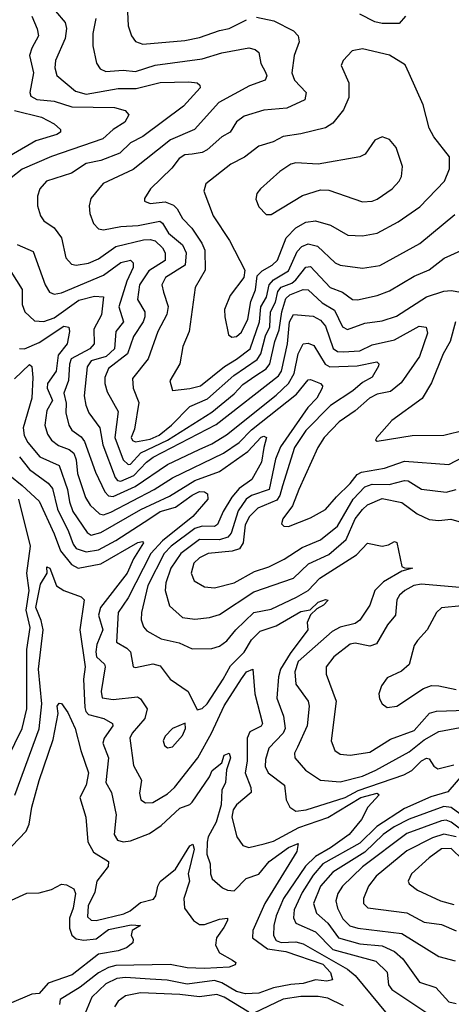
# Model space of a CAD drawing. Extents: x 1308313 to 1441400, y 959662 to 1036319.
# Tile 206 of 256: x 1320215 to 1321965, y 1022385 to 1026381. Entities that reach past the tile are written whole.
import ezdxf

# ---------------------------------------------------------------- set-up
doc = ezdxf.new("R2010")
doc.units = 0

msp = doc.modelspace()

# ---------------------------------------------------------------- linework, layer by layer
at = {"layer": '0CON10XD'}
for points in [[(1320360.4, 1026415), (1320399.4, 1026369.4), (1320405.3, 1026345), (1320400.3, 1026305), (1320360.8, 1026215), (1320358.2, 1026185), (1320366.4, 1026155), (1320441.2, 1026091.2), (1320485, 1026079.2), (1320615, 1026101.8), (1320687.9, 1026102.1), (1320785, 1026125.6), (1320901.8, 1026128.2), (1320934.5, 1026124.5), (1320946, 1026115), (1320946.9, 1026105), (1320879.9, 1026030.1), (1320715, 1025907), (1320665, 1025881.1), (1320621, 1025839), (1320545, 1025809.1), (1320485, 1025797.1), (1320425, 1025758.1), (1320324.4, 1025725), (1320296.4, 1025695), (1320287.1, 1025665), (1320288.2, 1025625), (1320299.6, 1025585), (1320313.1, 1025565), (1320355, 1025535.6), (1320384.6, 1025495), (1320402.5, 1025415), (1320425, 1025388.5), (1320445, 1025384.7), (1320495, 1025393.4), (1320535, 1025410.7), (1320605, 1025461), (1320717, 1025487), (1320745, 1025489), (1320765, 1025483.1), (1320794.7, 1025455), (1320804.7, 1025435)], [(1320652.9, 1026412.9), (1320655.3, 1026355.3), (1320668.2, 1026315), (1320685, 1026292.5), (1320715, 1026281.1), (1320885, 1026296.4), (1320945, 1026308.9), (1321025, 1026337.4), (1321065, 1026345.3), (1321135, 1026380.9)], [(1321779.4, 1026395), (1321754.3, 1026365.7), (1321685, 1026364.8), (1321655, 1026372.7), (1321595, 1026403.5)], [(1320264.4, 1026395), (1320286.4, 1026343.6), (1320291.6, 1026315), (1320264.5, 1026265.5), (1320255.2, 1026235), (1320272, 1026165), (1320255.9, 1026085.9), (1320260.3, 1026070.3), (1320285, 1026057.3), (1320355, 1026049.7), (1320427.1, 1026027.1), (1320600, 1026025), (1320642.9, 1026012.9), (1320658.1, 1025995), (1320642.2, 1025965), (1320593.8, 1025935), (1320552.6, 1025897.4), (1320345, 1025825.2), (1320225.8, 1025774.2), (1320181.2, 1025738.8)], [(1320524.7, 1026385), (1320512, 1026325), (1320512.5, 1026275), (1320526.4, 1026205), (1320541.7, 1026181.7), (1320565, 1026170.7), (1320635, 1026175.6), (1320685, 1026170.4), (1320765, 1026196.5), (1320955, 1026222), (1321035, 1026246.2), (1321145, 1026267.2), (1321170.3, 1026260.3), (1321185, 1026247.1), (1321193.5, 1026203.5), (1321211.7, 1026168.3), (1321217.1, 1026152.9), (1321210, 1026135), (1321147.6, 1026112.4), (1321022.7, 1026045), (1320924.5, 1025935.5), (1320826.3, 1025893.7), (1320675, 1025773.1), (1320554.3, 1025715.7), (1320503.3, 1025655), (1320496.5, 1025625), (1320500, 1025595), (1320514.2, 1025554.2), (1320535, 1025531.5), (1320555, 1025528.7), (1320625, 1025542.1), (1320695.6, 1025545.6), (1320783.3, 1025563.3), (1320795, 1025555.3), (1320818.1, 1025515), (1320875, 1025467), (1320890.4, 1025435), (1320886.9, 1025385), (1320805.9, 1025335), (1320791.2, 1025305), (1320798.7, 1025275), (1320817.4, 1025217.4), (1320812, 1025185), (1320775.7, 1025115), (1320735.8, 1025005), (1320672.9, 1024925), (1320675.3, 1024885), (1320697.9, 1024827.9), (1320680.3, 1024719.7), (1320668, 1024685), (1320672.6, 1024672.6), (1320685, 1024668.1), (1320745, 1024679), (1320780.4, 1024695), (1320830.7, 1024735), (1320905, 1024810.7), (1320977.3, 1024842.7), (1321083.1, 1024936.9), (1321178.7, 1025001.3), (1321193.4, 1025025), (1321211.8, 1025098.2), (1321229.5, 1025135), (1321232.5, 1025195), (1321252.7, 1025235), (1321261.8, 1025278.2), (1321275.2, 1025295), (1321318.4, 1025311.6), (1321335.4, 1025325), (1321375, 1025376.8), (1321395, 1025379.2), (1321474, 1025294), (1321523.6, 1025275), (1321565, 1025245.3), (1321585, 1025243.6), (1321665, 1025261.6), (1321715, 1025281.2), (1321815, 1025340), (1321875, 1025365.3), (1321936.8, 1025413.2), (1322005, 1025443.8)], [(1321175, 1026391.2), (1321246, 1026376), (1321325, 1026335.5), (1321344.4, 1026315), (1321348.9, 1026291.1), (1321327.7, 1026235), (1321319.1, 1026165), (1321330, 1026135), (1321377.5, 1026085), (1321371.1, 1026055), (1321298, 1026022), (1321205, 1026013.1), (1321125, 1025989.3), (1321095, 1025966.8), (1321068.2, 1025925), (1321034.4, 1025905.6), (1320975, 1025852.8), (1320955, 1025842), (1320915, 1025835.6), (1320885, 1025832.2), (1320862.1, 1025817.9), (1320831.6, 1025778.4), (1320746.4, 1025695), (1320721.4, 1025655), (1320720.8, 1025645), (1320744.7, 1025634.7), (1320805, 1025641.8), (1320838.4, 1025628.4), (1320853.5, 1025613.5), (1320875, 1025574.6), (1320912.8, 1025535), (1320953.9, 1025473.9), (1320965.7, 1025445), (1320967.2, 1025365), (1320926.5, 1025293.5), (1320902.7, 1025115), (1320876.2, 1025055), (1320864.6, 1024985), (1320824.5, 1024915), (1320835, 1024876.2), (1320905, 1024884.5)], [(1321075, 1025092.2), (1321095, 1025094.6), (1321115, 1025113.1), (1321140.8, 1025165), (1321152.3, 1025237.7), (1321171.4, 1025285), (1321178.8, 1025341.2), (1321197.8, 1025362.2), (1321239.3, 1025385), (1321260.7, 1025405), (1321296.3, 1025495), (1321335, 1025535.7), (1321375, 1025558.8), (1321415, 1025565.3), (1321475, 1025546.5), (1321545.8, 1025505.8), (1321605.8, 1025504.2), (1321665, 1025514.6), (1321749.2, 1025560.8), (1321838.3, 1025621.7), (1321938.2, 1025725), (1321957.5, 1025775), (1321957.5, 1025825), (1321894.4, 1025905), (1321875, 1025940), (1321851.5, 1026035), (1321795, 1026162.5), (1321778, 1026198), (1321715, 1026236.4), (1321605, 1026262.2), (1321563.3, 1026255), (1321526.2, 1026215), (1321518.8, 1026195), (1321550, 1026125), (1321550, 1026065), (1321528.5, 1026015), (1321485, 1025961.6), (1321455, 1025942.1), (1321355, 1025917.2), (1321283.4, 1025906.6), (1321242.5, 1025885), (1321185, 1025868.2), (1321126.8, 1025823.2), (1321070.9, 1025795), (1320970, 1025715), (1320961.5, 1025685), (1321000, 1025585), (1321066.2, 1025485), (1321128.1, 1025365), (1321124.3, 1025335), (1321068.2, 1025261.8), (1321045.4, 1025205), (1321046.9, 1025175), (1321062.3, 1025102.3), (1321075, 1025092.2)], [(1320195, 1026011.7), (1320304.3, 1025985), (1320355, 1025957.8), (1320381.4, 1025935), (1320380.8, 1025925), (1320366.2, 1025915), (1320280.7, 1025889.3), (1320115, 1025792.6)], [(1321235, 1025590), (1321362.1, 1025667.9), (1321435, 1025690.4), (1321468.6, 1025688.6), (1321605, 1025641.2), (1321645, 1025644.6), (1321665, 1025652.5), (1321725.5, 1025695), (1321753.5, 1025725), (1321763.6, 1025745), (1321767.5, 1025785), (1321741.9, 1025861.9), (1321715, 1025894.3), (1321685, 1025905.6), (1321655, 1025891.4), (1321616.5, 1025835), (1321595, 1025823.8), (1321425.3, 1025794.7), (1321335, 1025800), (1321314.8, 1025795.2), (1321270.6, 1025765), (1321191.4, 1025695), (1321177.1, 1025675), (1321172.3, 1025652.3), (1321185, 1025621.2), (1321215, 1025590.8), (1321235, 1025590)], [(1320905, 1024884.5), (1320948.4, 1024895), (1321046, 1024974), (1321095, 1025002.8), (1321149.3, 1025045), (1321188.1, 1025155), (1321192.9, 1025215), (1321216.2, 1025255), (1321226.7, 1025305), (1321244.8, 1025325), (1321305, 1025361.2), (1321340.4, 1025439.6), (1321359, 1025461), (1321385, 1025470.9), (1321422.3, 1025462.3), (1321494.8, 1025394.8), (1321515, 1025384.7), (1321605, 1025372), (1321675, 1025383.3), (1321837.4, 1025472.6), (1321979.9, 1025590.1)], [(1320205, 1025468.5), (1320270, 1025440), (1320318.4, 1025305), (1320335.8, 1025275.8), (1320355, 1025266.8), (1320385, 1025272), (1320555, 1025344.1), (1320625, 1025396.2), (1320665, 1025405.3), (1320674.8, 1025394.8), (1320674.8, 1025375), (1320649.8, 1025320.2), (1320617.1, 1025215), (1320636.3, 1025155), (1320604.7, 1025115), (1320599.8, 1025045), (1320566.1, 1025013.9), (1320505, 1024996.2), (1320488.3, 1024971.7), (1320476.6, 1024855), (1320483.4, 1024816.6), (1320496.4, 1024785), (1320539.7, 1024725), (1320552.3, 1024655), (1320602.9, 1024522.9), (1320611.4, 1024511.4), (1320625, 1024508.4), (1320678.6, 1024531.4), (1320729.1, 1024585), (1320756.1, 1024605), (1321012.1, 1024737.9), (1321264.4, 1024935), (1321277.1, 1024955), (1321301.6, 1025065), (1321309.2, 1025155), (1321325, 1025184.7), (1321405, 1025177.6), (1321435, 1025161.9), (1321455, 1025137.1), (1321486.6, 1025046.6), (1321504.3, 1025034.3), (1321527.2, 1025032.8), (1321595, 1025037.5), (1321645, 1025061.6), (1321735, 1025081.1), (1321835, 1025137.2), (1321863.8, 1025133.8), (1321868.4, 1025108.4), (1321835.8, 1025014.2), (1321762.5, 1024907.5), (1321718.5, 1024871.5), (1321665, 1024860.7), (1321634.1, 1024845), (1321575.9, 1024794.1), (1321511.2, 1024748.8), (1321449.6, 1024685), (1321424.7, 1024645), (1321346.5, 1024475), (1321322, 1024408), (1321282, 1024355), (1321276.7, 1024335), (1321286, 1024326), (1321305, 1024324.4), (1321395, 1024360), (1321455, 1024393.9), (1321500, 1024445), (1321555, 1024498.4), (1321584.1, 1024535.9), (1321601.5, 1024545), (1321695, 1024561.6), (1321775, 1024589.6), (1321955, 1024575.9), (1322015, 1024606.8)], [(1320804.7, 1025435), (1320805, 1025403.3), (1320738.5, 1025361.5), (1320700.8, 1025305), (1320693.7, 1025245), (1320722.1, 1025195), (1320723.1, 1025175), (1320715.9, 1025155), (1320676.3, 1025095), (1320652.2, 1025025), (1320575.3, 1024965), (1320561.2, 1024928.8), (1320560.2, 1024905), (1320570.6, 1024870.6), (1320615, 1024791.2), (1320600.7, 1024685), (1320635, 1024594.7), (1320655, 1024576.1), (1320665, 1024577.8), (1320707.2, 1024622.8), (1320814.5, 1024675), (1320995, 1024788.3), (1321085, 1024863), (1321120.1, 1024899.9), (1321173.1, 1024936.9), (1321215.3, 1024964.7), (1321229.4, 1024985), (1321249.5, 1025075), (1321267.4, 1025122.6), (1321277.8, 1025195), (1321295, 1025250), (1321310.9, 1025265), (1321365, 1025285.6), (1321385, 1025285.2), (1321441.4, 1025231.4), (1321492, 1025202), (1321524.8, 1025134.8), (1321545, 1025124), (1321615, 1025150), (1321685, 1025159.5), (1321742.5, 1025177.5), (1321865, 1025256.8), (1321935, 1025278.8), (1321965, 1025281.5), (1322035, 1025270)], [(1320179, 1025359), (1320225.8, 1025285.8), (1320225.3, 1025225), (1320236.1, 1025195), (1320275, 1025159.2), (1320313.8, 1025156.2), (1320355, 1025171.6), (1320455, 1025243.3), (1320518.6, 1025258.6), (1320555.6, 1025255.6), (1320546.6, 1025183.4), (1320516.5, 1025125), (1320516.8, 1025065), (1320499.3, 1025045), (1320424.4, 1025005), (1320417.1, 1024982.9), (1320413.6, 1024916.4), (1320394.1, 1024865), (1320403.7, 1024825), (1320402.2, 1024785), (1320414.8, 1024734.8), (1320426.6, 1024715), (1320465, 1024688.1), (1320478.7, 1024668.7), (1320522.8, 1024545), (1320561, 1024465), (1320575, 1024448.6), (1320595, 1024445.7), (1320683.4, 1024486.6), (1320815, 1024576.5), (1320943, 1024637), (1320995, 1024660), (1321053.2, 1024696.8), (1321255, 1024857.8), (1321305, 1024904.8), (1321327.6, 1024945), (1321345.1, 1025025), (1321365, 1025066), (1321385, 1025068.6), (1321408.2, 1025058.2), (1321453.6, 1024983.6), (1321472.3, 1024972.3), (1321583.4, 1024976.6), (1321662.9, 1024992.9), (1321671.1, 1024985), (1321669.5, 1024975), (1321645, 1024930.5), (1321605, 1024908.9), (1321565.7, 1024875), (1321475.2, 1024815), (1321375, 1024713.5), (1321330, 1024645), (1321281.1, 1024488.9), (1321270.2, 1024449.8), (1321258.3, 1024431.7), (1321181.4, 1024398.6), (1321147, 1024365), (1321129.6, 1024330.4), (1321121.5, 1024258.5), (1321106.1, 1024233.9), (1321076.4, 1024223.6), (1320980, 1024215), (1320945, 1024197.4), (1320921.3, 1024175), (1320911.2, 1024135), (1320923.2, 1024103.2), (1320965, 1024079.2), (1321005, 1024075.3), (1321085, 1024095.7), (1321168, 1024142), (1321225, 1024161), (1321288.1, 1024191.9), (1321360.3, 1024239.7), (1321435, 1024270), (1321503.9, 1024326.1), (1321567.4, 1024435), (1321615, 1024485.5), (1321645, 1024496.3), (1321713.3, 1024495), (1321775, 1024510.4), (1321790.9, 1024509.1), (1321845, 1024475.9), (1321945, 1024464.2), (1321985, 1024474.2)], [(1320215, 1025047.2), (1320235, 1025045.8), (1320295, 1025071.2), (1320395, 1025137.3), (1320415, 1025132.5), (1320417.8, 1025115), (1320408.4, 1025065), (1320370.9, 1025019.1), (1320362.8, 1024955), (1320327.9, 1024905), (1320327.4, 1024885), (1320348.5, 1024835), (1320325.2, 1024795), (1320316.8, 1024735), (1320328.6, 1024698.6), (1320345, 1024674.1), (1320372.5, 1024652.5), (1320416.1, 1024636.1), (1320435, 1024621.9), (1320444.1, 1024595), (1320449.7, 1024539.7), (1320482.1, 1024442.1), (1320500.5, 1024410.5), (1320538.5, 1024375), (1320555, 1024371.3), (1320585, 1024382.7), (1320760.3, 1024475), (1320835, 1024521.5), (1321042.1, 1024622.1), (1321104.8, 1024665), (1321155, 1024717.1), (1321338.1, 1024861.9), (1321385, 1024918.8), (1321395, 1024920.8), (1321434.4, 1024905), (1321443.5, 1024895), (1321442.1, 1024885), (1321419.5, 1024845), (1321383.2, 1024806.8), (1321272.9, 1024647.1), (1321253, 1024597), (1321227.1, 1024475), (1321155, 1024450.2), (1321133.1, 1024435), (1321101.7, 1024388.3), (1321072.9, 1024297.1), (1321059.5, 1024280.5), (1321025, 1024270), (1320945, 1024272.1), (1320868.5, 1024215), (1320828.3, 1024155), (1320807.8, 1024095), (1320805.2, 1024065.2), (1320822.5, 1024002.5), (1320875.3, 1023955.3), (1320925, 1023947.6), (1320985, 1023955.3), (1321025, 1023967.6), (1321165, 1024059.8), (1321325.5, 1024115), (1321386.9, 1024173.1), (1321469.1, 1024210.9), (1321538.9, 1024271.1), (1321575.8, 1024355), (1321605, 1024393.9), (1321625, 1024412.5), (1321685, 1024437.8), (1321765, 1024421.8), (1321826.7, 1024375), (1321875, 1024352.5), (1321915, 1024348), (1321963.8, 1024353.8), (1321996.2, 1024345)], [(1321982.3, 1025155), (1321960.6, 1025075), (1321932.5, 1025025), (1321885, 1024907.1), (1321846.5, 1024843.5), (1321724.4, 1024755), (1321663.3, 1024685), (1321657.5, 1024675), (1321665, 1024670), (1321806.5, 1024693.5), (1321935, 1024695.3), (1322023.4, 1024716.6)], [(1320195, 1024923.9), (1320255, 1024982), (1320264.1, 1024974.1), (1320268.3, 1024928.3), (1320265.3, 1024845), (1320230.1, 1024725), (1320233.1, 1024693.1), (1320248.5, 1024665), (1320297.3, 1024607.3), (1320375, 1024571.2), (1320409.9, 1024475), (1320417, 1024425), (1320431.3, 1024385), (1320489.4, 1024299.4), (1320505, 1024288.7), (1320545, 1024299.8), (1320707.2, 1024392.8), (1320823.2, 1024446.8), (1320925, 1024510.3), (1321025, 1024548.1), (1321140.8, 1024629.2), (1321195, 1024686.2), (1321205, 1024690.4), (1321215.9, 1024685.9), (1321204.8, 1024645.2), (1321195.2, 1024585), (1321157, 1024515), (1321105, 1024477.8), (1321075, 1024443.1), (1321040, 1024385), (1321017.9, 1024332.1), (1321005, 1024324.1), (1320955, 1024326.1), (1320925, 1024316.1), (1320830, 1024245), (1320801.8, 1024215), (1320734.6, 1024085), (1320708.8, 1023975), (1320707.6, 1023945), (1320717.7, 1023917.7), (1320731.5, 1023901.5), (1320788.5, 1023868.5), (1320862.2, 1023852.2), (1320915, 1023827.7), (1320995, 1023829.6), (1321025, 1023839.3), (1321055, 1023859.7), (1321091.8, 1023905), (1321165, 1023974.8), (1321235, 1023988.8), (1321338.1, 1024038.1), (1321385.3, 1024065), (1321432.7, 1024115), (1321580.5, 1024209.5), (1321625, 1024257.1), (1321685, 1024244.5), (1321710.5, 1024249.5), (1321735, 1024263.8), (1321745, 1024258.8), (1321765, 1024162.5), (1321775, 1024156.2), (1321807.5, 1024155), (1321765, 1024142.5), (1321690.6, 1024099.4), (1321655.7, 1024065), (1321635, 1024005.6), (1321595, 1023944.6), (1321575, 1023930.7), (1321515, 1023916.1), (1321482.4, 1023897.6), (1321345, 1023776.8), (1321331.2, 1023735), (1321335.3, 1023685), (1321385, 1023615.5), (1321388.4, 1023595), (1321381.5, 1023515), (1321341.3, 1023428.7), (1321329.6, 1023405), (1321330.4, 1023385), (1321374.5, 1023335), (1321435, 1023295.3), (1321515, 1023288.8), (1321605, 1023311.1), (1321658.7, 1023335), (1321795, 1023409.5), (1321855, 1023458.4), (1321915, 1023492.2), (1322095, 1023526.1)], [(1320215, 1024606.5), (1320255.7, 1024555), (1320330.2, 1024500.2), (1320348.1, 1024478.1), (1320368.6, 1024395), (1320413.9, 1024303.9), (1320432.1, 1024252.1), (1320444.9, 1024234.9), (1320485, 1024221.1), (1320535, 1024229.8), (1320605, 1024266.8), (1320742.7, 1024357.3), (1320785, 1024384.7), (1320847.4, 1024402.6), (1320915, 1024451.9), (1320945, 1024466), (1320965.2, 1024465.2), (1320977.1, 1024457.1), (1320978.8, 1024435), (1320917.6, 1024365), (1320795, 1024266.7), (1320746.8, 1024215), (1320655.2, 1024035), (1320615.2, 1023975), (1320607.9, 1023855), (1320650.4, 1023830.4), (1320665.2, 1023815.2), (1320676, 1023755), (1320685, 1023751.8), (1320755, 1023767.6), (1320785, 1023758.6), (1320825, 1023704.4), (1320898.6, 1023655), (1320935, 1023580), (1320955, 1023585.7), (1320975, 1023604.6), (1321039.7, 1023705), (1321070.7, 1023759.3), (1321125, 1023814.2), (1321155.6, 1023865), (1321189.9, 1023900.1), (1321255, 1023921.5), (1321355, 1023979.3), (1321393.5, 1023986.5), (1321425, 1024017.8), (1321455, 1024027.7), (1321465.5, 1024025.5), (1321447.7, 1024005), (1321419.7, 1023990.3), (1321395, 1023966), (1321380.6, 1023935), (1321383.8, 1023905), (1321311.5, 1023808.5), (1321272.5, 1023745), (1321264.2, 1023714.2), (1321257.7, 1023627.7), (1321284.7, 1023555), (1321291.1, 1023505), (1321283.3, 1023485), (1321225.7, 1023425), (1321211.5, 1023378.5), (1321210.8, 1023350.8), (1321223.4, 1023325), (1321288.7, 1023275), (1321296.2, 1023215), (1321310, 1023185), (1321335, 1023169.2), (1321377.1, 1023175), (1321535, 1023224), (1321587.3, 1023252.7), (1321773.5, 1023316.5), (1321805, 1023334), (1321845, 1023373.6), (1321865, 1023383.9), (1321875, 1023381.1), (1321895, 1023351.1), (1321910.8, 1023340.8), (1321975, 1023356.7)], [(1320175, 1024530.8), (1320225, 1024491.2), (1320295, 1024426.4), (1320355.8, 1024295), (1320380.4, 1024225), (1320425, 1024170), (1320452, 1024155), (1320545, 1024172.2), (1320695, 1024259.3), (1320713.4, 1024263.4), (1320718, 1024258), (1320676.8, 1024193.2), (1320651.8, 1024135), (1320542.5, 1023995), (1320535.2, 1023965), (1320552.8, 1023905), (1320527.9, 1023845), (1320523.6, 1023815), (1320527.3, 1023795), (1320559.7, 1023765), (1320562.6, 1023755), (1320545.2, 1023655), (1320549.5, 1023629.5), (1320595, 1023622.2), (1320692.8, 1023632.8), (1320705.2, 1023625.2), (1320732.9, 1023585), (1320722.9, 1023545), (1320670.9, 1023485), (1320661.8, 1023465), (1320677.3, 1023355), (1320709.4, 1023295), (1320701.8, 1023241.8), (1320706.7, 1023215), (1320725, 1023202.7), (1320755, 1023204.6), (1320815, 1023239.4), (1320843.4, 1023265), (1320937.4, 1023385), (1320993.7, 1023485), (1321045, 1023597.1), (1321115, 1023705.9), (1321135.3, 1023735), (1321161.2, 1023745), (1321169.2, 1023645), (1321199.6, 1023525), (1321195, 1023514.6), (1321148.8, 1023491.2), (1321137, 1023465), (1321137.7, 1023372.3), (1321129.3, 1023325), (1321152.5, 1023265), (1321153.3, 1023245), (1321094.1, 1023195), (1321081.5, 1023175), (1321075.7, 1023145), (1321096.4, 1023065), (1321120, 1023030), (1321145, 1023021.5), (1321206.9, 1023036.9), (1321245, 1023047.4), (1321347.5, 1023102.5), (1321465, 1023142.8), (1321598, 1023225), (1321665, 1023241.5), (1321672.2, 1023235), (1321627.2, 1023185), (1321601.8, 1023135), (1321550.9, 1023075), (1321475, 1023020.3), (1321414.2, 1022985.8), (1321373.7, 1022946.3), (1321284.5, 1022815), (1321255.2, 1022745), (1321246, 1022705), (1321244.8, 1022665), (1321255, 1022643.9), (1321275, 1022636.6), (1321335, 1022638.4), (1321365, 1022631.1), (1321545, 1022528), (1321575, 1022502.1), (1321705.6, 1022345)], [(1320166.5, 1023383.5), (1320225.2, 1023505), (1320244.2, 1023585), (1320244.5, 1023825), (1320258.4, 1023915), (1320241.2, 1023985), (1320254.4, 1024065), (1320243.9, 1024135), (1320259.1, 1024245), (1320212, 1024435)], [(1320291.1, 1023745), (1320310.7, 1023905), (1320302.6, 1023942.6), (1320280.4, 1023995), (1320300.3, 1024089.7), (1320326.2, 1024135), (1320325, 1024160), (1320337.3, 1024155), (1320365, 1024083.3), (1320394.4, 1024064.4), (1320465, 1024038.6), (1320476.7, 1024026.7), (1320458.7, 1023905), (1320481, 1023755), (1320473.5, 1023705), (1320479.6, 1023589.6), (1320483.6, 1023573.6), (1320495, 1023562), (1320557.1, 1023545), (1320591.8, 1023525), (1320592.7, 1023515), (1320557.3, 1023465), (1320552.9, 1023445), (1320575.8, 1023385), (1320564.1, 1023285), (1320587.7, 1023245), (1320606, 1023154), (1320597.8, 1023075), (1320611.7, 1023051.7), (1320635, 1023045.2), (1320665, 1023048.6), (1320741.5, 1023078.5), (1320788.6, 1023111.4), (1320865, 1023181.9), (1320905, 1023196.7), (1320915, 1023206.2), (1320985, 1023307.9), (1320996.3, 1023333.7), (1321034.3, 1023365), (1321045, 1023396.5), (1321064.6, 1023404.6), (1321070.6, 1023385), (1321053.8, 1023336.2), (1321049.4, 1023285), (1321034.8, 1023255), (1321032, 1023195), (1321011.9, 1023125), (1320980.2, 1023065), (1320975, 1023043.8), (1320974.1, 1022994.1), (1320987.5, 1022955), (1320988.8, 1022915), (1320995.6, 1022895), (1321038, 1022858), (1321058.3, 1022848.3), (1321085, 1022845.4), (1321134, 1022896), (1321185, 1022913.4), (1321227.3, 1022965), (1321305, 1023022.3), (1321345, 1023037.5), (1321338.7, 1023005), (1321209, 1022795), (1321160.4, 1022685), (1321159.6, 1022655), (1321220.7, 1022610.7), (1321295, 1022600.3), (1321445, 1022547.9), (1321475.2, 1022515), (1321483.1, 1022485), (1321460.6, 1022479.4), (1321415, 1022485.3), (1321365, 1022469.5), (1321315, 1022466.2), (1321245, 1022451.6), (1321185, 1022430.4), (1321131.5, 1022428.5), (1321095, 1022436.7), (1321035, 1022472.6), (1321005, 1022482), (1320895, 1022467.4), (1320812.8, 1022482.8), (1320745, 1022487), (1320645, 1022493.7), (1320609.9, 1022490.1), (1320565, 1022469), (1320507.5, 1022415), (1320480.8, 1022349.2)], [(1322014.3, 1024075.7), (1321845, 1024089.7), (1321813.5, 1024085), (1321776.9, 1024065), (1321754.6, 1024045), (1321743.8, 1024026.2), (1321739.2, 1023965), (1321706.2, 1023925), (1321661.4, 1023848.6), (1321635, 1023838.7), (1321575, 1023850.4), (1321555, 1023847.4), (1321489.1, 1023795), (1321458.5, 1023755), (1321457.9, 1023725), (1321498.4, 1023615), (1321478.5, 1023455), (1321493.5, 1023415), (1321515, 1023400.4), (1321555, 1023395.9), (1321635, 1023408.2), (1321719, 1023461), (1321815, 1023497), (1321876.7, 1023566.7), (1321905, 1023574.4), (1322025, 1023579.3)], [(1322007.4, 1024002.6), (1321926.1, 1023993.9), (1321905.6, 1023975), (1321867.8, 1023905), (1321827.7, 1023862.3), (1321815, 1023841.2), (1321795, 1023764.3), (1321763.1, 1023736.9), (1321705, 1023710), (1321682.7, 1023677.3), (1321671.8, 1023645), (1321673.5, 1023625), (1321685, 1023604), (1321705, 1023590), (1321745, 1023595.8), (1321853, 1023667), (1321885, 1023678.4), (1321915, 1023678), (1321985, 1023662.3)], [(1320196.2, 1023233.8), (1320295, 1023502.9), (1320305.8, 1023605), (1320291.1, 1023745)], [(1320183.4, 1023026.6), (1320241.6, 1023088.4), (1320253.7, 1023116.3), (1320264.8, 1023185), (1320295, 1023292.9), (1320350.7, 1023459.3), (1320371.3, 1023565), (1320367.1, 1023595), (1320375, 1023607.5), (1320385.4, 1023605.4), (1320410, 1023570), (1320440.8, 1023505), (1320462.8, 1023415), (1320494.8, 1023325), (1320484.5, 1023275), (1320458.7, 1023225), (1320483.3, 1023145), (1320491, 1023045), (1320515, 1023003.2), (1320575.6, 1022965), (1320573.6, 1022945), (1320527.6, 1022885), (1320519.7, 1022840.3), (1320493.6, 1022785), (1320490.3, 1022740.3), (1320505, 1022726.2), (1320525, 1022725.3), (1320637.6, 1022752.4), (1320663.4, 1022765), (1320705, 1022798.1), (1320757.9, 1022812.1), (1320767.9, 1022825), (1320775.3, 1022864.7), (1320785, 1022883.1), (1320846.8, 1022933.2), (1320905, 1023028.5), (1320917.1, 1023035), (1320922.5, 1023015), (1320898.8, 1022915), (1320903.8, 1022885), (1320880.9, 1022815), (1320883.9, 1022775), (1320920.5, 1022725), (1320945, 1022709.6), (1320965, 1022709.5), (1321025, 1022731.3), (1321057.5, 1022735), (1321058.5, 1022725), (1321043.3, 1022696.7), (1321012.9, 1022655), (1321009.2, 1022625), (1321025, 1022593.8), (1321078.8, 1022565), (1321091.2, 1022555), (1321088.8, 1022545), (1321065, 1022535.6), (1320965, 1022530.2), (1320895, 1022533.7), (1320825, 1022546.6), (1320605, 1022542.4), (1320575.1, 1022534.9), (1320535, 1022513.1), (1320461.1, 1022455), (1320379.6, 1022405), (1320376.6, 1022385)], [(1320815, 1023426), (1320835, 1023430.8), (1320875, 1023476), (1320888.1, 1023505), (1320885.7, 1023525.7), (1320834.3, 1023505), (1320805, 1023473.8), (1320797.1, 1023455), (1320802.5, 1023435), (1320815, 1023426)], [(1322026.9, 1023335), (1321951.8, 1023248.2), (1321882.6, 1023227.4), (1321775, 1023180.2), (1321662.8, 1023107.2), (1321595, 1023039.2), (1321444.2, 1022955.8), (1321405, 1022910), (1321360.3, 1022839.7), (1321328.7, 1022768.7), (1321325.9, 1022735.9), (1321335, 1022714.7), (1321415, 1022679.3), (1321485, 1022608), (1321659.9, 1022559.9), (1321705.4, 1022515.4), (1321711, 1022465), (1321724, 1022445), (1321890.8, 1022335), (1321925, 1022320.2), (1321975, 1022310.3)], [(1322015, 1023147.2), (1321965, 1023183.8), (1321935, 1023187.7), (1321795, 1023136.3), (1321733.3, 1023105), (1321689, 1023075), (1321615, 1023002.5), (1321485, 1022921), (1321435, 1022864.8), (1321406, 1022795), (1321419.2, 1022755), (1321464.7, 1022714.7), (1321508.6, 1022655), (1321595, 1022630.3), (1321685, 1022622.3), (1321735, 1022599.7), (1321769.4, 1022569.4), (1321835.7, 1022475.7), (1321903, 1022453), (1321955.8, 1022395), (1321985, 1022388.9)], [(1322085, 1023034.3), (1321965, 1023124.5), (1321945, 1023132.7), (1321925, 1023130), (1321785, 1023078.4), (1321605, 1022943.8), (1321523.7, 1022865), (1321505.8, 1022835), (1321497.4, 1022805), (1321503.5, 1022775), (1321525, 1022732), (1321554.3, 1022704.3), (1321586.2, 1022695), (1321765, 1022673.2), (1321915, 1022579.6), (1321981.4, 1022561.4)], [(1321985, 1023064.9), (1321935, 1023075.3), (1321889.6, 1023060.4), (1321785, 1023008.8), (1321660.3, 1022905), (1321629.1, 1022865), (1321609.2, 1022815), (1321608.8, 1022795), (1321626.4, 1022776.4), (1321785, 1022756.8), (1321855, 1022718.9), (1321925, 1022709.7), (1321985, 1022682.9)], [(1322011.5, 1022971.5), (1321965, 1023017), (1321925, 1023015.6), (1321875, 1022979.4), (1321804.5, 1022915), (1321790, 1022885), (1321794.6, 1022874.6), (1321828.5, 1022848.5), (1321921.4, 1022805), (1321975, 1022790.5)], [(1320181.9, 1022808.1), (1320245, 1022836.7), (1320295, 1022838), (1320345, 1022850.9), (1320385, 1022873.5), (1320405, 1022870.5), (1320434.4, 1022854.4), (1320441.1, 1022835), (1320432.4, 1022775), (1320417.9, 1022735), (1320417.2, 1022695), (1320426.3, 1022666.3), (1320445, 1022651.1), (1320475, 1022645.5), (1320525, 1022650.6), (1320575, 1022688.7), (1320667.4, 1022707.4), (1320705.8, 1022705.8), (1320672, 1022685), (1320666.7, 1022665), (1320675, 1022650), (1320673.8, 1022635), (1320648, 1022615), (1320615, 1022601.9), (1320535, 1022589.2), (1320428.2, 1022505), (1320331.1, 1022471.1), (1320295, 1022429.1), (1320265, 1022426.5), (1320172.6, 1022387.4)], [(1321145, 1022353.3), (1321045, 1022414.3), (1321015, 1022425.4), (1320945, 1022415.1), (1320864.2, 1022425.8), (1320705, 1022432.2), (1320645, 1022420), (1320615, 1022398.5), (1320599.4, 1022375)], [(1321528.8, 1022378.8), (1321465, 1022409.7), (1321425, 1022417.7), (1321355, 1022416.4), (1321283.5, 1022406.5), (1321165, 1022349.2)]]:
    msp.add_lwpolyline(points, dxfattribs=at)

doc.saveas('drawing.dxf')
